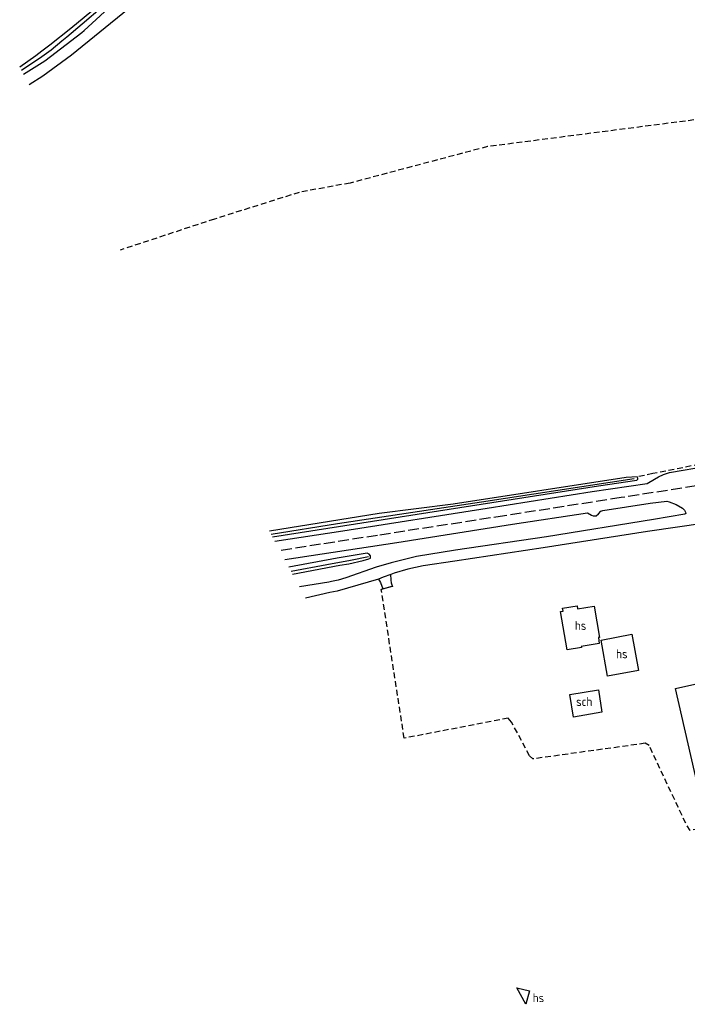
# Model space of a CAD drawing. Header units: metres. Extents: x 233718 to 238088, y 502342 to 506323.
# Tile 5 of 17: x 234530 to 234715, y 502969 to 503242. Entities that reach past the tile are written whole.
import ezdxf
from ezdxf.enums import TextEntityAlignment as Align

# ---------------------------------------------------------------- set-up
doc = ezdxf.new("R2010")
doc.units = ezdxf.units.M
for name, pattern in [('CULTSCH', [2.4, 1.6, -0.8]), ('GREPPEL', [1000.1, 1000, -0.1]), ('VERFSTIP', [4, 3, -1])]:
    doc.linetypes.add(name, pattern=pattern)
for name, color, linetype in [('MDI-XX-BEBOUWING', 4, 'Continuous'), ('MDI-XX-GREPPEL', 253, 'Continuous'), ('MDI-XX-MARKERING', 253, 'Continuous'), ('MDI-XX-TALUD', 253, 'Continuous'), ('MDI-XX-TERREINAFSCH', 253, 'Continuous')]:
    doc.layers.add(name, color=color, linetype=linetype)
doc.styles.add('ISO25', font='ISO', dxfattribs={"height": 2.5})

msp = doc.modelspace()

# ---------------------------------------------------------------- linework, layer by layer
at = {"layer": 'MDI-XX-BEBOUWING'}
for points in [[(234681.4, 503067.3, 0), (234679.55, 503077.88, 0), (234680.28, 503078.01, 0), (234680.16, 503078.82, 0), (234684.18, 503079.47, 0), (234684.3, 503078.66, 0), (234688.92, 503079.39, 0), (234690.35, 503070.72, 0), (234690.09, 503070.69, 0), (234690.31, 503069.03, 0), (234685.34, 503068.22, 0), (234685.37, 503067.92, 0), (234681.4, 503067.3, 0)], [(234692.63, 503059.99, 0), (234690.84, 503069.97, 0), (234699.37, 503071.59, 0), (234701.23, 503061.54, 0), (234692.63, 503059.99, 0)], [(234682.16, 503054.89, 0), (234690.1, 503056.22, 0), (234691.04, 503049.97, 0), (234683.21, 503048.61, 0), (234682.16, 503054.89, 0)], [(234669.98, 502969.08, 0), (234667.46, 502973.65, 0), (234671.02, 502972.85, 0), (234669.98, 502969.08, 0)]]:
    msp.add_polyline3d(points, close=True, dxfattribs=at)
msp.add_polyline3d([(234720.21, 503018.25, 0), (234711.43, 503056.51, 0), (234726.63, 503059.98, 0)], dxfattribs=at)
at = {"layer": 'MDI-XX-GREPPEL', "linetype": 'GREPPEL'}
for points in [[(234700.03, 503114.58, 0), (234657.74, 503108.12, 0), (234617.83, 503102.14, 0), (234599.47, 503099.19, 0)], [(234626.38, 503092.99, 0), (234621.37, 503091.97, 0), (234614.85, 503090.84, 0), (234604.94, 503089, 0)]]:
    msp.add_polyline3d(points, dxfattribs=at)
at = {"layer": 'MDI-XX-MARKERING', "linetype": 'VERFSTIP'}
msp.add_polyline3d([(234773.54, 503121.57, 0), (234765.83, 503120.34, 0), (234744.67, 503116.96, 0), (234729, 503114.51, 0), (234696.37, 503109.43, 0), (234664.1, 503104.4, 0), (234628.89, 503098.96, 0), (234601.86, 503094.74, 0)], dxfattribs=at)
at = {"layer": 'MDI-XX-TALUD'}
for points in [[(234558.31, 503250.22, 0), (234547.05, 503240.52, 0), (234542.87, 503236.96, 0), (234541.48, 503235.82, 0)], [(234553.42, 503247.3, 0), (234543.91, 503239.4, 0), (234538.12, 503234.75, 0), (234535.95, 503233.1, 0)], [(234547.63, 503238.84, 0), (234556.62, 503246.99, 0)], [(234532.42, 503223.87, 0), (234536.2, 503226.22, 0), (234544.09, 503232.02, 0), (234559.78, 503244.81, 0)], [(234530.85, 503226.73, 0), (234536.74, 503230.43, 0), (234546.96, 503238.23, 0), (234547.63, 503238.84, 0)], [(234541.48, 503235.82, 0), (234538.46, 503233.35, 0), (234535.91, 503231.51, 0), (234530.29, 503227.74, 0)], [(234535.95, 503233.1, 0), (234534.25, 503231.81, 0), (234529.77, 503228.67, 0)], [(234599.79, 503098.58, 0), (234642.83, 503105.29, 0), (234690.1, 503112.66, 0), (234700.73, 503114.25, 0), (234701, 503114.51, 0), (234701.03, 503114.84, 0), (234700.79, 503115.16, 0), (234697.78, 503115.03, 0), (234649.81, 503107.61, 0), (234629.31, 503105.01, 0), (234598.98, 503100.09, 0)], [(234605.35, 503088.24, 0), (234618.49, 503090.69, 0), (234620.95, 503091.06, 0), (234624.9, 503092.02, 0), (234626.53, 503092.46, 0), (234626.91, 503092.67, 0), (234626.96, 503093.26, 0), (234626.57, 503093.73, 0), (234626.03, 503094.02, 0), (234617.72, 503092.64, 0), (234604.32, 503090.15, 0)]]:
    msp.add_polyline3d(points, dxfattribs=at)
at = {"layer": 'MDI-XX-TERREINAFSCH'}
msp.add_line((234633.17, 503084.88), (234629.92, 503084.01), dxfattribs=at)
at = {"layer": 'MDI-XX-TERREINAFSCH', "linetype": 'CULTSCH'}
for points in [[(234747.5, 503218.03, 0), (234659.39, 503206.64, 0), (234621.29, 503196.55, 0), (234607.23, 503193.98, 0), (234583.73, 503186.57, 0), (234557.6, 503177.99, 0)], [(234739.33, 503122.89, 0), (234705.16, 503116.06, 0), (234700.79, 503115.16, 0)], [(234720.21, 503018.25, 0), (234715.49, 503017.18, 0), (234714.29, 503019.21, 0), (234704.11, 503040.76, 0), (234703.06, 503041.37, 0), (234671.92, 503037.05, 0), (234671.01, 503037.9, 0), (234666.05, 503047.22, 0), (234665.09, 503048.33, 0), (234636.29, 503042.78, 0), (234629.92, 503084.01, 0)]]:
    msp.add_polyline3d(points, dxfattribs=at)
at = {"layer": 'MDI-XX-TERREINAFSCH'}
for points in [[(234600.46, 503097.34, 0), (234619.33, 503100.24, 0), (234659.3, 503106.46, 0), (234688.34, 503111.1, 0), (234703.63, 503113.36, 0), (234704.06, 503113.6, 0), (234706.76, 503115.18, 0), (234708.08, 503115.81, 0), (234709.75, 503116.37, 0), (234720.62, 503118.25, 0), (234727.2, 503119.21, 0), (234730.62, 503119.45, 0), (234737.81, 503119.46, 0), (234740.97, 503119.38, 0), (234741.37, 503119.25, 0), (234752.09, 503120.95, 0), (234779.11, 503125.76, 0), (234780.49, 503126.03, 0), (234781.54, 503126.31, 0), (234782.42, 503126.6, 0), (234783.74, 503127.22, 0), (234785.02, 503128.02, 0), (234786.23, 503129.07, 0), (234786.36, 503129.21, 0)], [(234603.18, 503092.28, 0), (234634.22, 503097.01, 0), (234666.3, 503102.1, 0), (234687.03, 503105.19, 0), (234688.14, 503104.6, 0), (234688.67, 503104.38, 0), (234689.45, 503104.42, 0), (234690.15, 503104.95, 0), (234690.72, 503105.68, 0), (234691.27, 503105.83, 0), (234704.42, 503107.91, 0), (234709.05, 503108.4, 0), (234709.73, 503108.27, 0), (234711.67, 503107.53, 0), (234713.37, 503106.54, 0), (234713.95, 503105.95, 0), (234714.24, 503105.38, 0), (234714.26, 503105, 0), (234714.02, 503104.82, 0), (234705.33, 503103.36, 0), (234675.75, 503098.6, 0), (234650.54, 503094.83, 0), (234639.69, 503093.13, 0), (234632.71, 503091.4, 0), (234628.48, 503090.16, 0), (234620.08, 503087.19, 0), (234617.96, 503086.56, 0), (234616.18, 503086.18, 0), (234615.4, 503086.02, 0), (234607.24, 503084.72, 0)], [(234719.66, 503102.35, 0), (234703.71, 503100.03, 0), (234674.75, 503095.48, 0), (234650.31, 503091.83, 0), (234641.55, 503090.53, 0), (234637.32, 503089.56, 0), (234633.5, 503088.49, 0), (234632.61, 503088.17, 0), (234630.49, 503087.41, 0), (234629.19, 503086.88, 0), (234623.41, 503085.14, 0), (234617.68, 503083.49, 0), (234615.71, 503083.11, 0), (234608.92, 503081.6, 0)], [(234629.19, 503086.88, 0), (234629.72, 503085.94, 0), (234630.36, 503084.13, 0)], [(234633.05, 503084.85, 0), (234632.8, 503085.72, 0), (234632.68, 503086.64, 0), (234632.61, 503088.17, 0)], [(234629.92, 503084.01, 0), (234630.36, 503084.13, 0), (234633.05, 503084.85, 0), (234633.17, 503084.88, 0)]]:
    msp.add_polyline3d(points, dxfattribs=at)

# ---------------------------------------------------------------- texts
at = {"layer": 'MDI-XX-BEBOUWING', "style": 'ISO25'}
for s, p in [('hs', (234685.14, 503074.02)), ('hs', (234696.57, 503066.15)), ('sch', (234686.16, 503052.94)), ('hs', (234673.46, 502970.91))]:
    msp.add_text(s, height=2.5, dxfattribs=at).set_placement(p, align=Align.MIDDLE_CENTER)

doc.saveas('drawing.dxf')
